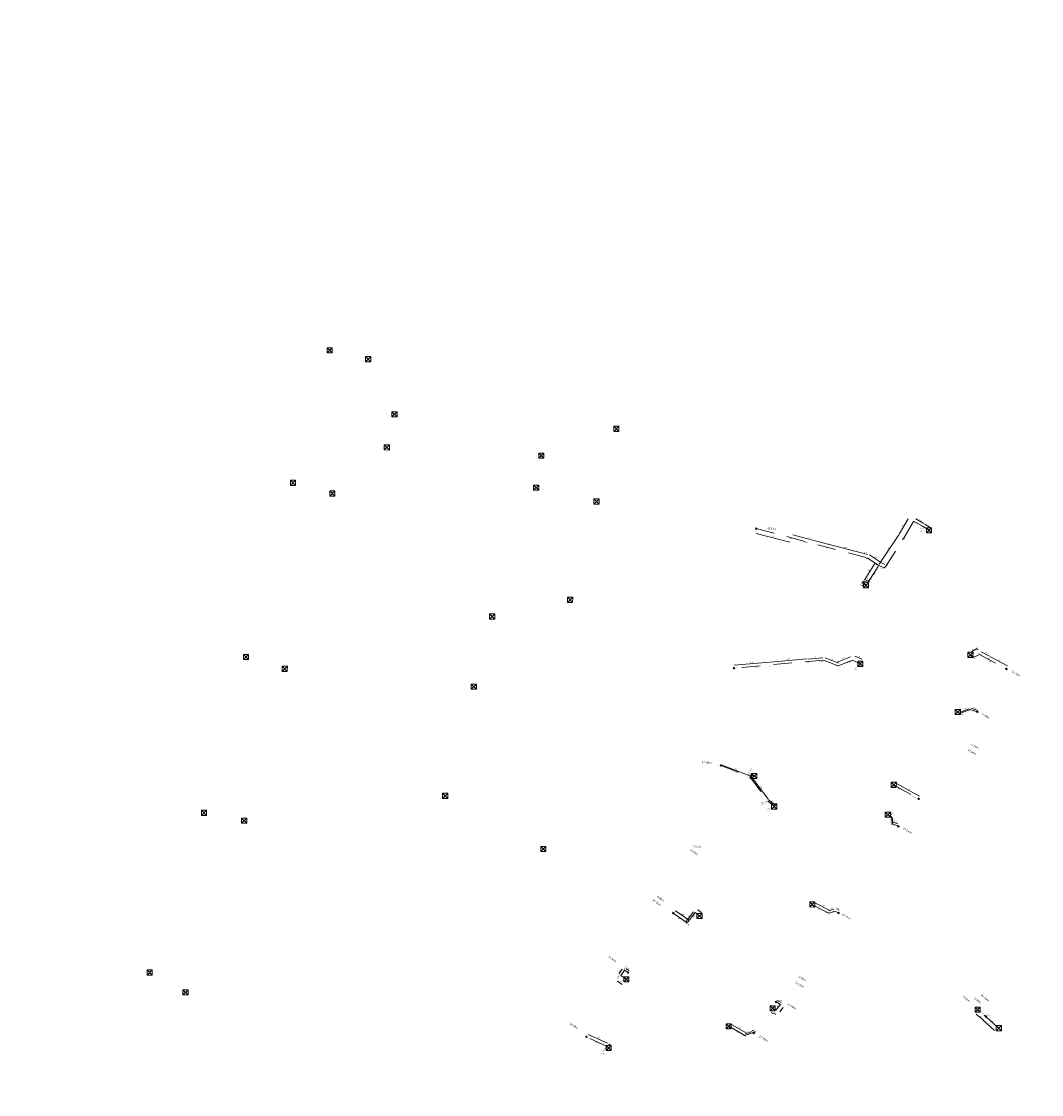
# Model space of a CAD drawing. Header units: inches. Extents: x 0 to 191500, y 0 to 342750.
# Tile 141 of 256: x 187039 to 187177, y 331270 to 331415. Entities that reach past the tile are written whole.
import ezdxf

# ---------------------------------------------------------------- set-up
doc = ezdxf.new("R2010")
doc.units = ezdxf.units.IN
doc.header["$MEASUREMENT"] = 0
doc.linetypes.add('RI-HWA_KOLKAANSLUITING', pattern=[4.3, 2.5, -1.8])
doc.layers.get('0').update_dxf_attribs({"lineweight": 20})
for name, color, linetype, lineweight in [('ECW', 150, 'Continuous', 20), ('N-WE-RI-HWA-MAATVOERING-T25', 151, 'Continuous', 20), ('N-WE-RI-HWA_KOLK-S', 150, 'Continuous', 20), ('N-WE-RI-HWA_KOLKAANSLUITING_PVC_160-G', 150, 'RI-HWA_KOLKAANSLUITING', 20), ('N-WE-RI-INLAAT', 7, 'Continuous', 20), ('Tekst algemeen', 7, 'Continuous', 20)]:
    doc.layers.add(name, color=color, linetype=linetype, lineweight=lineweight)
doc.styles.add('CT_m_1_100_2.5mm', font='verdana.ttf', dxfattribs={"height": 0.25})
doc.styles.add('CT_m_1_50_2.5mm', font='verdana.ttf', dxfattribs={"height": 0.125})
picture_1 = doc.add_image_def('image1.ecw', size_in_pixel=(220000, 285000))

# ---------------------------------------------------------------- blocks, each defined once
blk = doc.blocks.new('A$C2C270354')
h = blk.add_hatch(color=256)
h.dxf.hatch_style = 1
edge = h.paths.add_edge_path()
edge.add_arc((0, 0), 0.1, 0, 360)
blk.add_circle((0, 0), 0.1)

msp = doc.modelspace()

# ---------------------------------------------------------------- linework, layer by layer
at = {"layer": 'N-WE-RI-HWA-MAATVOERING-T25'}
for p, q in [((187157.65959, 331345.82191), (187158.90468, 331347.92543)), ((187159.91079, 331347.90011), (187160.98926, 331347.2948)), ((187161.12916, 331347.19965), (187161.87088, 331346.73703)), ((187142.88379, 331344.73943), (187138.31165, 331345.93854)), ((187143.25505, 331345.7411, -17.71412), (187147.99288, 331344.49854, -17.71412)), ((187148.08066, 331344.47552, -35.42824), (187152.69852, 331343.26442, -35.42824)), ((187154.96533, 331341.78109), (187157.60715, 331345.73054)), ((187152.80265, 331343.24756), (187153.38479, 331343.09489)), ((187153.67278, 331343.01565), (187155.12974, 331342.06237)), ((187154.39176, 331341.8607), (187153.03949, 331339.70576)), ((187155.21113, 331342.00391), (187155.74778, 331341.72758)), ((187152.60371, 331338.93426), (187152.81068, 331338.78335)), ((187153.4596, 331339.57051), (187152.92735, 331339.66365)), ((187167.50218, 331329.94621), (187168.06599, 331330.24647)), ((187168.09478, 331330.34531), (187168.34993, 331330.19187)), ((187169.88191, 331329.29794), (187168.78893, 331329.88427)), ((187135.35016, 331328.09669), (187140.0988, 331328.52625)), ((187140.25093, 331328.5095), (187145.14452, 331328.95216)), ((187145.29761, 331328.92469), (187147.32644, 331329.10821)), ((187147.63575, 331329.09549), (187149.46125, 331328.37238)), ((187149.28289, 331328.50804), (187151.10485, 331329.20729)), ((187151.69207, 331329.30683), (187152.60467, 331328.88924)), ((187170.01929, 331329.20785), (187172.31517, 331328.00789)), ((187165.94314, 331321.92827), (187166.02169, 331321.89274)), ((187167.15733, 331322.19522), (187165.99058, 331321.74626)), ((187168.23716, 331322.01658), (187167.39899, 331322.25582)), ((187133.61618, 331314.61009), (187137.45937, 331313.09411)), ((187137.65534, 331313.04329), (187139.99644, 331309.91637)), ((187157.30709, 331312.08853), (187160.41429, 331310.35246)), ((187140.0727, 331309.84157), (187140.84114, 331309.16472)), ((187156.47004, 331307.98403), (187156.68842, 331307.86425)), ((187156.73902, 331307.52918), (187156.81096, 331306.70636)), ((187157.47668, 331306.59591), (187156.87459, 331306.83295)), ((187130.42293, 331294.95837), (187130.89909, 331294.56549)), ((187148.26421, 331294.90176), (187146.27197, 331295.9191)), ((187148.14382, 331294.83678), (187148.82292, 331295.05277)), ((187149.21854, 331295.09407), (187149.56849, 331294.91624)), ((187127.38111, 331294.82056), (187129.13986, 331293.59771)), ((187128.85335, 331293.41965), (187129.82917, 331294.68565)), ((187120.19394, 331286.9435), (187119.75297, 331286.34945)), ((187120.73857, 331287.01332), (187121.08517, 331286.7793)), ((187119.53092, 331285.31063), (187120.15929, 331284.87718)), ((187141.6815, 331282.44088), (187141.21081, 331282.71177)), ((187140.41799, 331281.02758), (187140.34713, 331281.05216)), ((187140.48885, 331281.003), (187140.8292, 331280.88495)), ((187140.90005, 331280.86037), (187140.97091, 331280.8358)), ((187141.49928, 331281.14967), (187141.98707, 331281.74903)), ((187169.04204, 331280.05656), (187168.0827, 331280.82373)), ((187136.96876, 331278.32343), (187134.98792, 331279.43343)), ((187169.04716, 331280.05339), (187170.58796, 331278.62322)), ((187115.56414, 331278.11004), (187118.17564, 331276.92023)), ((187137.66797, 331278.50977), (187136.83586, 331278.12975)), ((187137.84297, 331278.61195), (187137.77639, 331278.64646)), ((187137.90956, 331278.57743), (187138.10474, 331278.47627)), ((187138.17132, 331278.44176), (187138.23791, 331278.40725)), ((187118.38167, 331276.7965), (187118.55684, 331276.65742))]:
    msp.add_line(p, q, dxfattribs=at)
for points in [[(187158.89393, 331347.93179), (187158.91544, 331347.91906), (187158.94289, 331347.98997)], [(187159.91691, 331347.91101), (187159.90467, 331347.88921), (187159.84539, 331347.93682)], [(187160.99538, 331347.3057), (187160.98315, 331347.28389), (187161.05467, 331347.25809)], [(187161.13577, 331347.21026), (187161.12254, 331347.18904), (187161.06552, 331347.23934)], [(187138.31482, 331345.95063), (187138.30848, 331345.92645), (187138.2391, 331345.95756)], [(187143.25631, 331345.74594, -17.71412), (187143.25378, 331345.73627, -17.71412), (187143.22603, 331345.74871, -17.71412)], [(187157.59676, 331345.73749), (187157.61754, 331345.72359), (187157.64885, 331345.79288)], [(187157.64883, 331345.82828), (187157.67034, 331345.81554), (187157.62139, 331345.75737)], [(187161.8775, 331346.74764), (187161.86427, 331346.72642), (187161.93452, 331346.69734)], [(187142.88696, 331344.75152), (187142.88062, 331344.72734), (187142.95634, 331344.7204)], [(187147.99415, 331344.50338, -17.71412), (187147.99161, 331344.49371, -17.71412), (187148.0219, 331344.49093, -17.71412)], [(187148.08193, 331344.48036, -35.42824), (187148.07939, 331344.47069, -35.42824), (187148.05164, 331344.48313, -35.42824)], [(187152.69979, 331343.26926, -35.42824), (187152.69725, 331343.25959, -35.42824), (187152.72754, 331343.25681, -35.42824)], [(187152.80582, 331343.25965), (187152.79948, 331343.23547), (187152.7301, 331343.26659)], [(187153.38796, 331343.10698), (187153.38162, 331343.0828), (187153.45733, 331343.07586)], [(187153.67962, 331343.02611), (187153.66593, 331343.00519), (187153.61002, 331343.05671)], [(187154.38117, 331341.86735), (187154.40235, 331341.85406), (187154.43162, 331341.92423)], [(187154.95494, 331341.78804), (187154.97572, 331341.77414), (187154.92363, 331341.71875)], [(187155.13658, 331342.07283), (187155.1229, 331342.05191), (187155.1925, 331342.02131)], [(187155.21686, 331342.01502), (187155.20541, 331341.9928), (187155.14445, 331342.03825)], [(187155.7535, 331341.73869), (187155.74205, 331341.71647), (187155.81445, 331341.69325)], [(187152.61107, 331338.94436), (187152.59635, 331338.92416), (187152.54311, 331338.97844)], [(187152.81805, 331338.79345), (187152.80332, 331338.77325), (187152.87128, 331338.73916)], [(187152.92951, 331339.67596), (187152.9252, 331339.65134), (187152.85348, 331339.67658)], [(187153.0289, 331339.7124), (187153.05008, 331339.69912), (187152.99962, 331339.64223)], [(187153.46175, 331339.58282), (187153.45744, 331339.55819), (187153.53348, 331339.55758)], [(187167.4963, 331329.95724), (187167.50805, 331329.93517), (187167.43598, 331329.91095)], [(187168.10122, 331330.35603), (187168.08834, 331330.3346), (187168.03051, 331330.38397)], [(187168.06011, 331330.2575), (187168.07186, 331330.23544), (187168.13218, 331330.28172)], [(187168.35637, 331330.20258), (187168.34349, 331330.18116), (187168.4142, 331330.15322)], [(187168.79484, 331329.89528), (187168.78302, 331329.87325), (187168.72284, 331329.91972)], [(187140.09768, 331328.53869), (187140.09993, 331328.5138), (187140.1735, 331328.533)], [(187140.2498, 331328.52195), (187140.25205, 331328.49705), (187140.17623, 331328.50274)], [(187145.14339, 331328.96461), (187145.14564, 331328.93971), (187145.21921, 331328.95892)], [(187145.29649, 331328.93714), (187145.29874, 331328.91224), (187145.22292, 331328.91794)], [(187147.32531, 331329.12066), (187147.32756, 331329.09577), (187147.40113, 331329.11497)], [(187147.64035, 331329.10711), (187147.63115, 331329.08387), (187147.56602, 331329.12311)], [(187149.27841, 331328.51971), (187149.28737, 331328.49637), (187149.21287, 331328.48117)], [(187149.46586, 331328.38401), (187149.45665, 331328.36076), (187149.53098, 331328.34476)], [(187151.10037, 331329.21896), (187151.10933, 331329.19562), (187151.17487, 331329.23417)], [(187151.69727, 331329.3182), (187151.68687, 331329.29546), (187151.62387, 331329.33804)], [(187152.60987, 331328.90061), (187152.59947, 331328.87788), (187152.67287, 331328.85804)], [(187169.88782, 331329.30896), (187169.876, 331329.28692), (187169.948, 331329.26249)], [(187170.02508, 331329.21892), (187170.0135, 331329.19677), (187169.95282, 331329.24259)], [(187135.34903, 331328.10914), (187135.35128, 331328.08425), (187135.27546, 331328.08994)], [(187172.32096, 331328.01897), (187172.30938, 331327.99681), (187172.38164, 331327.97315)], [(187165.9483, 331321.93966), (187165.93799, 331321.91688), (187165.87481, 331321.95918)], [(187165.98609, 331321.75793), (187165.99507, 331321.7346), (187165.92058, 331321.71933)], [(187166.02684, 331321.90413), (187166.01654, 331321.88136), (187166.09002, 331321.86184)], [(187167.15284, 331322.20688), (187167.16182, 331322.18355), (187167.22733, 331322.22215)], [(187167.40242, 331322.26784), (187167.39556, 331322.2438), (187167.32687, 331322.27641)], [(187168.24059, 331322.0286), (187168.23373, 331322.00456), (187168.30928, 331321.996)], [(187133.61802, 331314.61474), (187133.61435, 331314.60544), (187133.58827, 331314.6211)], [(187137.4612, 331313.09876), (187137.45753, 331313.08946), (187137.48727, 331313.0831)], [(187137.66535, 331313.05078), (187137.64533, 331313.0358), (187137.61039, 331313.10333)], [(187157.31319, 331312.09944), (187157.30099, 331312.07762), (187157.24162, 331312.12511)], [(187140.00645, 331309.92386), (187139.98643, 331309.90888), (187140.04139, 331309.85633)], [(187140.08096, 331309.85095), (187140.06443, 331309.83219), (187140.01642, 331309.89114)], [(187160.42039, 331310.36337), (187160.40819, 331310.34154), (187160.47976, 331310.31587)], [(187140.8494, 331309.1741), (187140.83287, 331309.15534), (187140.89742, 331309.11514)], [(187156.47605, 331307.99499), (187156.46403, 331307.97307), (187156.40428, 331308.02009)], [(187156.69443, 331307.87521), (187156.68241, 331307.85329), (187156.75418, 331307.82818)], [(187156.75147, 331307.53027), (187156.72657, 331307.52809), (187156.73249, 331307.6039)], [(187156.82341, 331306.70745), (187156.79851, 331306.70527), (187156.81749, 331306.63165)], [(187156.87917, 331306.84458), (187156.87001, 331306.82132), (187156.8048, 331306.86043)], [(187157.48126, 331306.60754), (187157.4721, 331306.58428), (187157.54647, 331306.56844)], [(187130.43089, 331294.96801), (187130.41498, 331294.94872), (187130.36508, 331295.0061)], [(187146.27766, 331295.93024), (187146.26629, 331295.90797), (187146.20518, 331295.95321)], [(187148.2699, 331294.9129), (187148.25853, 331294.89063), (187148.33101, 331294.86766)], [(187148.81913, 331295.06468), (187148.82671, 331295.04085), (187148.89439, 331295.0755)], [(187149.2242, 331295.10521), (187149.21287, 331295.08293), (187149.15167, 331295.12805)], [(187149.57416, 331294.92739), (187149.56283, 331294.9051), (187149.63536, 331294.88227)], [(187127.38825, 331294.83082), (187127.37398, 331294.81029), (187127.31953, 331294.86337)], [(187129.147, 331293.60797), (187129.13273, 331293.58745), (187129.20144, 331293.55489)], [(187129.81927, 331294.69328), (187129.83907, 331294.67802), (187129.87495, 331294.74506)], [(187130.90704, 331294.57513), (187130.89113, 331294.55584), (187130.95694, 331294.51775)], [(187148.14004, 331294.84869), (187148.14761, 331294.82487), (187148.07235, 331294.81405)], [(187128.84345, 331293.42728), (187128.86325, 331293.41202), (187128.80757, 331293.36025)], [(187119.74293, 331286.3569), (187119.763, 331286.342), (187119.70826, 331286.28923)], [(187120.1839, 331286.95095), (187120.20398, 331286.93605), (187120.23865, 331287.00372)], [(187120.74557, 331287.02368), (187120.73158, 331287.00296), (187120.67642, 331287.05529)], [(187121.09216, 331286.78966), (187121.07817, 331286.76894), (187121.14733, 331286.73733)], [(187119.53801, 331285.32092), (187119.52382, 331285.30034), (187119.46918, 331285.35321)], [(187120.16638, 331284.88747), (187120.15219, 331284.86689), (187120.22102, 331284.83459)], [(187141.21705, 331282.72261), (187141.20458, 331282.70094), (187141.14581, 331282.74918)], [(187141.68773, 331282.45171), (187141.67526, 331282.43004), (187141.7465, 331282.40347)], [(187141.97738, 331281.75692), (187141.99677, 331281.74114), (187142.03441, 331281.8072)], [(187140.42209, 331281.03939), (187140.4139, 331281.01577), (187140.48885, 331281.003)], [(187140.90415, 331280.87218), (187140.89596, 331280.84856), (187140.8292, 331280.88495)], [(187141.48958, 331281.15756), (187141.50897, 331281.14178), (187141.45194, 331281.0915)], [(187168.08582, 331280.82764), (187168.07957, 331280.81983), (187168.05927, 331280.84247)], [(187134.99403, 331279.44433), (187134.98181, 331279.42252), (187134.92249, 331279.47009)], [(187169.05057, 331280.05705), (187169.04376, 331280.04973), (187169.02518, 331280.0738)], [(187169.04516, 331280.06047), (187169.03892, 331280.05266), (187169.06547, 331280.03783)], [(187115.56932, 331278.12141), (187115.55896, 331278.09866), (187115.49589, 331278.14113)], [(187136.83066, 331278.14112), (187136.84105, 331278.11838), (187136.76763, 331278.0986)], [(187136.97487, 331278.33433), (187136.96265, 331278.31252), (187137.03419, 331278.28676)], [(187137.66278, 331278.52114), (187137.67317, 331278.4984), (187137.73619, 331278.54093)], [(187137.84873, 331278.62304), (187137.83722, 331278.60085), (187137.90956, 331278.57743)], [(187138.17708, 331278.45286), (187138.16557, 331278.43066), (187138.10474, 331278.47627)], [(187170.59136, 331278.62689), (187170.58456, 331278.61956), (187170.60995, 331278.60281)], [(187118.18082, 331276.9316), (187118.17046, 331276.90885), (187118.24389, 331276.88913)], [(187118.38944, 331276.80629), (187118.37389, 331276.78671), (187118.32293, 331276.84313)], [(187118.56461, 331276.66721), (187118.54907, 331276.64763), (187118.61558, 331276.61079)]]:
    msp.add_solid(points, dxfattribs=at)
at = {"layer": 'N-WE-RI-HWA_KOLK-S'}
for p, q in [((187080.22252, 331371.08597, 55.654), (187080.22103, 331370.38952, 55.654)), ((187080.22103, 331370.38952, 55.654), (187080.91897, 331371.08448, 55.654)), ((187080.22252, 331371.08597, 55.654), (187080.91748, 331370.38803, 55.654)), ((187080.91897, 331371.08448, 55.654), (187080.22252, 331371.08597, 55.654)), ((187080.91748, 331370.38803, 55.654), (187080.91897, 331371.08448, 55.654)), ((187080.22103, 331370.38952, 55.654), (187080.91748, 331370.38803, 55.654)), ((187085.43952, 331369.87197, 55.636), (187085.43803, 331369.17552, 55.636)), ((187085.43803, 331369.17552, 55.636), (187086.13597, 331369.87048, 55.636)), ((187085.43803, 331369.17552, 55.636), (187086.13448, 331369.17403, 55.636)), ((187085.43952, 331369.87197, 55.636), (187086.13448, 331369.17403, 55.636)), ((187086.13597, 331369.87048, 55.636), (187085.43952, 331369.87197, 55.636)), ((187086.13448, 331369.17403, 55.636), (187086.13597, 331369.87048, 55.636)), ((187089.01552, 331362.40797, 55.561), (187089.01403, 331361.71152, 55.561)), ((187089.01403, 331361.71152, 55.561), (187089.71197, 331362.40648, 55.561)), ((187089.01552, 331362.40797, 55.561), (187089.71048, 331361.71003, 55.561)), ((187089.71197, 331362.40648, 55.561), (187089.01552, 331362.40797, 55.561)), ((187089.71048, 331361.71003, 55.561), (187089.71197, 331362.40648, 55.561)), ((187089.01403, 331361.71152, 55.561), (187089.71048, 331361.71003, 55.561)), ((187119.02852, 331360.43697, 55.636), (187119.02703, 331359.74052, 55.636)), ((187119.02703, 331359.74052, 55.636), (187119.72497, 331360.43548, 55.636)), ((187119.02852, 331360.43697, 55.636), (187119.72348, 331359.73903, 55.636)), ((187119.72497, 331360.43548, 55.636), (187119.02852, 331360.43697, 55.636)), ((187119.72348, 331359.73903, 55.636), (187119.72497, 331360.43548, 55.636)), ((187119.02703, 331359.74052, 55.636), (187119.72348, 331359.73903, 55.636)), ((187087.97252, 331357.92797, 55.468), (187087.97103, 331357.23152, 55.468)), ((187087.97103, 331357.23152, 55.468), (187088.66897, 331357.92648, 55.468)), ((187087.97252, 331357.92797, 55.468), (187088.66748, 331357.23003, 55.468)), ((187088.66897, 331357.92648, 55.468), (187087.97252, 331357.92797, 55.468)), ((187088.66748, 331357.23003, 55.468), (187088.66897, 331357.92648, 55.468)), ((187087.97103, 331357.23152, 55.468), (187088.66748, 331357.23003, 55.468)), ((187108.88352, 331356.81697, 55.623), (187108.88203, 331356.12052, 55.623)), ((187108.88203, 331356.12052, 55.623), (187109.57997, 331356.81548, 55.623)), ((187108.88203, 331356.12052, 55.623), (187109.57848, 331356.11903, 55.623)), ((187108.88352, 331356.81697, 55.623), (187109.57848, 331356.11903, 55.623)), ((187109.57997, 331356.81548, 55.623), (187108.88352, 331356.81697, 55.623)), ((187109.57848, 331356.11903, 55.623), (187109.57997, 331356.81548, 55.623)), ((187075.25852, 331353.12797, 55.244), (187075.25703, 331352.43152, 55.244)), ((187075.25703, 331352.43152, 55.244), (187075.95497, 331353.12648, 55.244)), ((187075.25852, 331353.12797, 55.244), (187075.95348, 331352.43003, 55.244)), ((187075.95497, 331353.12648, 55.244), (187075.25852, 331353.12797, 55.244)), ((187075.95348, 331352.43003, 55.244), (187075.95497, 331353.12648, 55.244)), ((187075.25703, 331352.43152, 55.244), (187075.95348, 331352.43003, 55.244)), ((187080.58652, 331351.68797, 55.268), (187080.58503, 331350.99152, 55.268)), ((187080.58503, 331350.99152, 55.268), (187081.28297, 331351.68648, 55.268)), ((187080.58652, 331351.68797, 55.268), (187081.28148, 331350.99003, 55.268)), ((187081.28297, 331351.68648, 55.268), (187080.58652, 331351.68797, 55.268)), ((187081.28148, 331350.99003, 55.268), (187081.28297, 331351.68648, 55.268)), ((187108.19452, 331352.48197, 55.647), (187108.19303, 331351.78552, 55.647)), ((187108.19303, 331351.78552, 55.647), (187108.89097, 331352.48048, 55.647)), ((187108.19303, 331351.78552, 55.647), (187108.88948, 331351.78403, 55.647)), ((187108.19452, 331352.48197, 55.647), (187108.88948, 331351.78403, 55.647)), ((187108.89097, 331352.48048, 55.647), (187108.19452, 331352.48197, 55.647)), ((187108.88948, 331351.78403, 55.647), (187108.89097, 331352.48048, 55.647)), ((187080.58503, 331350.99152, 55.268), (187081.28148, 331350.99003, 55.268)), ((187116.35552, 331350.59997, 55.617), (187116.35403, 331349.90352, 55.617)), ((187116.35403, 331349.90352, 55.617), (187117.05197, 331350.59848, 55.617)), ((187116.35552, 331350.59997, 55.617), (187117.05048, 331349.90203, 55.617)), ((187117.05197, 331350.59848, 55.617), (187116.35552, 331350.59997, 55.617)), ((187117.05048, 331349.90203, 55.617), (187117.05197, 331350.59848, 55.617)), ((187116.35403, 331349.90352, 55.617), (187117.05048, 331349.90203, 55.617)), ((187161.37352, 331346.70397, 55.568), (187161.37203, 331346.00752, 55.568)), ((187161.37203, 331346.00752, 55.568), (187162.06997, 331346.70248, 55.568)), ((187161.37203, 331346.00752, 55.568), (187162.06848, 331346.00603, 55.568)), ((187161.37352, 331346.70397, 55.568), (187162.06848, 331346.00603, 55.568)), ((187162.06997, 331346.70248, 55.568), (187161.37352, 331346.70397, 55.568)), ((187162.06848, 331346.00603, 55.568), (187162.06997, 331346.70248, 55.568)), ((187152.83152, 331339.26897, 55.451), (187152.83003, 331338.57252, 55.451)), ((187152.83003, 331338.57252, 55.451), (187153.52797, 331339.26748, 55.451)), ((187152.83003, 331338.57252, 55.451), (187153.52648, 331338.57103, 55.451)), ((187152.83152, 331339.26897, 55.451), (187153.52648, 331338.57103, 55.451)), ((187153.52797, 331339.26748, 55.451), (187152.83152, 331339.26897, 55.451)), ((187153.52648, 331338.57103, 55.451), (187153.52797, 331339.26748, 55.451)), ((187112.77952, 331337.29397, 55.628), (187112.77803, 331336.59752, 55.628)), ((187112.77803, 331336.59752, 55.628), (187113.47597, 331337.29248, 55.628)), ((187112.77952, 331337.29397, 55.628), (187113.47448, 331336.59603, 55.628)), ((187113.47597, 331337.29248, 55.628), (187112.77952, 331337.29397, 55.628)), ((187113.47448, 331336.59603, 55.628), (187113.47597, 331337.29248, 55.628)), ((187112.77803, 331336.59752, 55.628), (187113.47448, 331336.59603, 55.628)), ((187102.22352, 331335.04497, 55.528), (187102.22203, 331334.34852, 55.528)), ((187102.22203, 331334.34852, 55.528), (187102.91997, 331335.04348, 55.528)), ((187102.22203, 331334.34852, 55.528), (187102.91848, 331334.34703, 55.528)), ((187102.22352, 331335.04497, 55.528), (187102.91848, 331334.34703, 55.528)), ((187102.91997, 331335.04348, 55.528), (187102.22352, 331335.04497, 55.528)), ((187102.91848, 331334.34703, 55.528), (187102.91997, 331335.04348, 55.528)), ((187166.97052, 331329.83897, 55.312), (187166.96903, 331329.14252, 55.312)), ((187166.96903, 331329.14252, 55.312), (187167.66697, 331329.83748, 55.312)), ((187166.97052, 331329.83897, 55.312), (187167.66548, 331329.14103, 55.312)), ((187167.66697, 331329.83748, 55.312), (187166.97052, 331329.83897, 55.312)), ((187167.66548, 331329.14103, 55.312), (187167.66697, 331329.83748, 55.312)), ((187068.90652, 331329.55097, 54.482), (187068.90503, 331328.85452, 54.482)), ((187068.90503, 331328.85452, 54.482), (187069.60297, 331329.54948, 54.482)), ((187068.90503, 331328.85452, 54.482), (187069.60148, 331328.85303, 54.482)), ((187068.90652, 331329.55097, 54.482), (187069.60148, 331328.85303, 54.482)), ((187069.60297, 331329.54948, 54.482), (187068.90652, 331329.55097, 54.482)), ((187069.60148, 331328.85303, 54.482), (187069.60297, 331329.54948, 54.482)), ((187152.05952, 331328.62597, 55.678), (187152.05803, 331327.92952, 55.678)), ((187152.05803, 331327.92952, 55.678), (187152.75597, 331328.62448, 55.678)), ((187152.05952, 331328.62597, 55.678), (187152.75448, 331327.92803, 55.678)), ((187152.75597, 331328.62448, 55.678), (187152.05952, 331328.62597, 55.678)), ((187152.75448, 331327.92803, 55.678), (187152.75597, 331328.62448, 55.678)), ((187166.96903, 331329.14252, 55.312), (187167.66548, 331329.14103, 55.312)), ((187074.15452, 331327.94897, 54.481), (187074.15303, 331327.25252, 54.481)), ((187074.15303, 331327.25252, 54.481), (187074.85097, 331327.94748, 54.481)), ((187074.15303, 331327.25252, 54.481), (187074.84948, 331327.25103, 54.481)), ((187074.15452, 331327.94897, 54.481), (187074.84948, 331327.25103, 54.481)), ((187074.85097, 331327.94748, 54.481), (187074.15452, 331327.94897, 54.481)), ((187074.84948, 331327.25103, 54.481), (187074.85097, 331327.94748, 54.481)), ((187152.05803, 331327.92952, 55.678), (187152.75448, 331327.92803, 55.678)), ((187099.74852, 331325.54197, 55.301), (187099.74703, 331324.84552, 55.301)), ((187099.74703, 331324.84552, 55.301), (187100.44497, 331325.54048, 55.301)), ((187099.74852, 331325.54197, 55.301), (187100.44348, 331324.84403, 55.301)), ((187100.44497, 331325.54048, 55.301), (187099.74852, 331325.54197, 55.301)), ((187100.44348, 331324.84403, 55.301), (187100.44497, 331325.54048, 55.301)), ((187099.74703, 331324.84552, 55.301), (187100.44348, 331324.84403, 55.301)), ((187165.27052, 331322.10797, 55.328), (187165.26903, 331321.41152, 55.328)), ((187165.26903, 331321.41152, 55.328), (187165.96697, 331322.10648, 55.328)), ((187165.26903, 331321.41152, 55.328), (187165.96548, 331321.41003, 55.328)), ((187165.27052, 331322.10797, 55.328), (187165.96548, 331321.41003, 55.328)), ((187165.96697, 331322.10648, 55.328), (187165.27052, 331322.10797, 55.328)), ((187165.96548, 331321.41003, 55.328), (187165.96697, 331322.10648, 55.328)), ((187137.69552, 331313.43397, 55.018), (187137.69403, 331312.73752, 55.018)), ((187137.69403, 331312.73752, 55.018), (187138.39197, 331313.43248, 55.018)), ((187137.69403, 331312.73752, 55.018), (187138.39048, 331312.73603, 55.018)), ((187137.69552, 331313.43397, 55.018), (187138.39048, 331312.73603, 55.018)), ((187138.39197, 331313.43248, 55.018), (187137.69552, 331313.43397, 55.018)), ((187138.39048, 331312.73603, 55.018), (187138.39197, 331313.43248, 55.018)), ((187156.59252, 331312.24097, 55.047), (187156.59103, 331311.54452, 55.047)), ((187156.59103, 331311.54452, 55.047), (187157.28897, 331312.23948, 55.047)), ((187156.59103, 331311.54452, 55.047), (187157.28748, 331311.54303, 55.047)), ((187156.59252, 331312.24097, 55.047), (187157.28748, 331311.54303, 55.047)), ((187157.28897, 331312.23948, 55.047), (187156.59252, 331312.24097, 55.047)), ((187157.28748, 331311.54303, 55.047), (187157.28897, 331312.23948, 55.047)), ((187095.86452, 331310.74997, 54.887), (187095.86303, 331310.05352, 54.887)), ((187095.86303, 331310.05352, 54.887), (187096.56097, 331310.74848, 54.887)), ((187095.86303, 331310.05352, 54.887), (187096.55948, 331310.05203, 54.887)), ((187095.86452, 331310.74997, 54.887), (187096.55948, 331310.05203, 54.887)), ((187096.56097, 331310.74848, 54.887), (187095.86452, 331310.74997, 54.887)), ((187096.55948, 331310.05203, 54.887), (187096.56097, 331310.74848, 54.887)), ((187063.21352, 331308.44997, 53.875), (187063.21203, 331307.75352, 53.875)), ((187063.21203, 331307.75352, 53.875), (187063.90997, 331308.44848, 53.875)), ((187063.21352, 331308.44997, 53.875), (187063.90848, 331307.75203, 53.875)), ((187063.90997, 331308.44848, 53.875), (187063.21352, 331308.44997, 53.875)), ((187063.90848, 331307.75203, 53.875), (187063.90997, 331308.44848, 53.875)), ((187140.41152, 331309.30697, 54.97), (187140.41003, 331308.61052, 54.97)), ((187140.41003, 331308.61052, 54.97), (187141.10797, 331309.30548, 54.97)), ((187140.41003, 331308.61052, 54.97), (187141.10648, 331308.60903, 54.97)), ((187140.41152, 331309.30697, 54.97), (187141.10648, 331308.60903, 54.97)), ((187141.10797, 331309.30548, 54.97), (187140.41152, 331309.30697, 54.97)), ((187141.10648, 331308.60903, 54.97), (187141.10797, 331309.30548, 54.97)), ((187155.79452, 331308.19797, 55.1), (187155.79303, 331307.50152, 55.1)), ((187155.79303, 331307.50152, 55.1), (187156.49097, 331308.19648, 55.1)), ((187155.79452, 331308.19797, 55.1), (187156.48948, 331307.50003, 55.1)), ((187156.49097, 331308.19648, 55.1), (187155.79452, 331308.19797, 55.1)), ((187156.48948, 331307.50003, 55.1), (187156.49097, 331308.19648, 55.1)), ((187063.21203, 331307.75352, 53.875), (187063.90848, 331307.75203, 53.875)), ((187068.65452, 331307.39397, 53.849), (187068.65303, 331306.69752, 53.849)), ((187068.65303, 331306.69752, 53.849), (187069.35097, 331307.39248, 53.849)), ((187068.65303, 331306.69752, 53.849), (187069.34948, 331306.69603, 53.849)), ((187068.65452, 331307.39397, 53.849), (187069.34948, 331306.69603, 53.849)), ((187069.35097, 331307.39248, 53.849), (187068.65452, 331307.39397, 53.849)), ((187069.34948, 331306.69603, 53.849), (187069.35097, 331307.39248, 53.849)), ((187155.79303, 331307.50152, 55.1), (187156.48948, 331307.50003, 55.1)), ((187109.14652, 331303.54497, 55.307), (187109.14503, 331302.84852, 55.307)), ((187109.14503, 331302.84852, 55.307), (187109.84297, 331303.54348, 55.307)), ((187109.14503, 331302.84852, 55.307), (187109.84148, 331302.84703, 55.307)), ((187109.14652, 331303.54497, 55.307), (187109.84148, 331302.84703, 55.307)), ((187109.84297, 331303.54348, 55.307), (187109.14652, 331303.54497, 55.307)), ((187109.84148, 331302.84703, 55.307), (187109.84297, 331303.54348, 55.307)), ((187145.56252, 331296.05197, 54.765), (187145.56103, 331295.35552, 54.765)), ((187145.56103, 331295.35552, 54.765), (187146.25897, 331296.05048, 54.765)), ((187145.56103, 331295.35552, 54.765), (187146.25748, 331295.35403, 54.765)), ((187145.56252, 331296.05197, 54.765), (187146.25748, 331295.35403, 54.765)), ((187146.25897, 331296.05048, 54.765), (187145.56252, 331296.05197, 54.765)), ((187146.25748, 331295.35403, 54.765), (187146.25897, 331296.05048, 54.765)), ((187130.28727, 331294.47624), (187130.28577, 331293.77979)), ((187130.28577, 331293.77979), (187130.98372, 331294.47475)), ((187130.28577, 331293.77979), (187130.98222, 331293.77829)), ((187130.28727, 331294.47624), (187130.98222, 331293.77829)), ((187130.98372, 331294.47475), (187130.28727, 331294.47624)), ((187130.98222, 331293.77829), (187130.98372, 331294.47475)), ((187055.85652, 331286.83397, 53.506), (187055.85503, 331286.13752, 53.506)), ((187055.85503, 331286.13752, 53.506), (187056.55297, 331286.83248, 53.506)), ((187055.85652, 331286.83397, 53.506), (187056.55148, 331286.13603, 53.506)), ((187056.55297, 331286.83248, 53.506), (187055.85652, 331286.83397, 53.506)), ((187056.55148, 331286.13603, 53.506), (187056.55297, 331286.83248, 53.506)), ((187055.85503, 331286.13752, 53.506), (187056.55148, 331286.13603, 53.506)), ((187120.38152, 331285.91997, 54.405), (187120.38003, 331285.22352, 54.405)), ((187120.38003, 331285.22352, 54.405), (187121.07797, 331285.91848, 54.405)), ((187120.38003, 331285.22352, 54.405), (187121.07648, 331285.22203, 54.405)), ((187120.38152, 331285.91997, 54.405), (187121.07648, 331285.22203, 54.405)), ((187121.07797, 331285.91848, 54.405), (187120.38152, 331285.91997, 54.405)), ((187121.07648, 331285.22203, 54.405), (187121.07797, 331285.91848, 54.405)), ((187060.71752, 331284.15097, 53.521), (187060.71603, 331283.45452, 53.521)), ((187060.71603, 331283.45452, 53.521), (187061.41397, 331284.14948, 53.521)), ((187060.71603, 331283.45452, 53.521), (187061.41248, 331283.45303, 53.521)), ((187060.71752, 331284.15097, 53.521), (187061.41248, 331283.45303, 53.521)), ((187061.41397, 331284.14948, 53.521), (187060.71752, 331284.15097, 53.521)), ((187061.41248, 331283.45303, 53.521), (187061.41397, 331284.14948, 53.521)), ((187140.20852, 331281.98997, 54.652), (187140.20703, 331281.29352, 54.652)), ((187140.20703, 331281.29352, 54.652), (187140.90497, 331281.98848, 54.652)), ((187140.20852, 331281.98997, 54.652), (187140.90348, 331281.29203, 54.652)), ((187140.90497, 331281.98848, 54.652), (187140.20852, 331281.98997, 54.652)), ((187140.90348, 331281.29203, 54.652), (187140.90497, 331281.98848, 54.652)), ((187167.94752, 331281.81197), (187167.94603, 331281.11552)), ((187167.94603, 331281.11552), (187168.64397, 331281.81048)), ((187167.94752, 331281.81197), (187168.64248, 331281.11403)), ((187168.64397, 331281.81048), (187167.94752, 331281.81197)), ((187168.64248, 331281.11403), (187168.64397, 331281.81048)), ((187140.20703, 331281.29352, 54.652), (187140.90348, 331281.29203, 54.652)), ((187167.94603, 331281.11552), (187168.64248, 331281.11403)), ((187134.25552, 331279.55497, 54.429), (187134.25403, 331278.85852, 54.429)), ((187134.25403, 331278.85852, 54.429), (187134.95197, 331279.55348, 54.429)), ((187134.25552, 331279.55497, 54.429), (187134.95048, 331278.85703, 54.429)), ((187134.95197, 331279.55348, 54.429), (187134.25552, 331279.55497, 54.429)), ((187134.95048, 331278.85703, 54.429), (187134.95197, 331279.55348, 54.429)), ((187170.80752, 331279.29097), (187170.80603, 331278.59452)), ((187170.80603, 331278.59452), (187171.50397, 331279.28948)), ((187170.80752, 331279.29097), (187171.50248, 331278.59303)), ((187171.50397, 331279.28948), (187170.80752, 331279.29097)), ((187171.50248, 331278.59303), (187171.50397, 331279.28948)), ((187134.25403, 331278.85852, 54.429), (187134.95048, 331278.85703, 54.429)), ((187170.80603, 331278.59452), (187171.50248, 331278.59303)), ((187117.99552, 331276.61997, 54.299), (187117.99403, 331275.92352, 54.299)), ((187117.99403, 331275.92352, 54.299), (187118.69197, 331276.61848, 54.299)), ((187117.99552, 331276.61997, 54.299), (187118.69048, 331275.92203, 54.299)), ((187118.69197, 331276.61848, 54.299), (187117.99552, 331276.61997, 54.299)), ((187118.69048, 331275.92203, 54.299), (187118.69197, 331276.61848, 54.299)), ((187117.99403, 331275.92352, 54.299), (187118.69048, 331275.92203, 54.299))]:
    msp.add_line(p, q, dxfattribs=at)
at = {"layer": 'N-WE-RI-HWA_KOLKAANSLUITING_PVC_160-G'}
for points, elevation in [([(187167.44329, 331329.40752), (187167.82698, 331329.17677), (187168.52318, 331329.54754), (187172.17938, 331327.58617)], 55.312), ([(187165.75216, 331321.69192), (187165.96884, 331321.59391), (187167.27558, 331322.09674), (187168.258, 331321.7901)], 55.328), ([(187156.27616, 331307.7865), (187156.62607, 331307.59459), (187156.71107, 331306.62234), (187157.45274, 331306.33035)], 55.1), ([(187146.03529, 331295.62052), (187148.16112, 331294.53496), (187148.98316, 331294.79641), (187149.46684, 331294.55063)], 54.765), ([(187140.68181, 331281.55933), (187141.02216, 331281.44127), (187141.60464, 331282.15698), (187141.00395, 331282.50269)], 54.652), ([(187134.603, 331279.206), (187136.83998, 331277.94019), (187137.80854, 331278.38252), (187138.00371, 331278.28136)], 54.429)]:
    msp.add_lwpolyline(points, dxfattribs=dict(at, elevation=elevation))
msp.add_lwpolyline([(187157.06529, 331311.80952), (187160.30343, 331310.00028)], dxfattribs=at)
at = {"layer": 'N-WE-RI-HWA_KOLKAANSLUITING_PVC_160-G', "flags": 128}
msp.add_lwpolyline([(187171.038, 331279.036), (187169.461, 331280.505), (187168.401, 331281.364)], dxfattribs=at)
at = {"layer": 'N-WE-RI-HWA_KOLKAANSLUITING_PVC_160-G'}
for points in [[(187138.322, 331346.589, 55.532), (187153.35265, 331342.64701, 0), (187154.926, 331341.614, 54.688), (187155.596, 331341.269, 54.716), (187155.799, 331341.433, 54.921), (187158.345, 331345.38, 54.875), (187159.64272, 331347.57573, 54.861), (187160.852, 331346.897, 55.469), (187161.721, 331346.355, 55.568)], [(187153.179, 331338.92, 55.451), (187152.736, 331339.243, 55.165), (187152.814, 331339.451, 55.155), (187153.494, 331339.332, 54.632), (187154.926, 331341.614, 54.688)], [(187152.407, 331328.277, 55.678), (187151.358, 331328.757, 54.75), (187149.396, 331328.004, 54.943), (187147.43123, 331328.78227, 0), (187135.312, 331327.686, 55.407)], [(187133.548, 331314.519, 54.547), (187137.447, 331312.981, 55.04), (187139.878, 331309.734, 55.019), (187140.759, 331308.958, 54.97)], [(187137.93, 331313.101, 55.155), (187137.651, 331313.252, 55.043), (187137.62, 331313.278, 55.043), (187137.539, 331313.124, 55.048), (187137.447, 331312.981, 55.04)], [(187130.63474, 331294.12727, 0), (187130.04289, 331294.61561, 56.74), (187128.97591, 331293.23052, 0), (187127.094, 331294.539, 53.683)], [(187120.729, 331285.571, 54.405), (187119.97716, 331286.08962, 23253.88684), (187120.50754, 331286.80411, 0), (187120.97796, 331286.48649, 0)], [(187118.343, 331276.271, 54.299), (187118.064, 331276.517, 54.34), (187115.335, 331277.788, 53.298)]]:
    msp.add_polyline3d(points, dxfattribs=at)

# ---------------------------------------------------------------- block references
at = {"layer": 'N-WE-RI-INLAAT', "rotation": 0.06357443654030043}
for p in [(187138.322, 331346.589, 55.532), (187135.312, 331327.686, 55.407), (187172.17938, 331327.58617, 55.312), (187168.258, 331321.7901, 55.328), (187133.548, 331314.519, 54.547), (187160.30343, 331310.00028, 55.047), (187157.55689, 331306.27628), (187127.094, 331294.539, 53.683), (187149.46684, 331294.55063, 54.765), (187120.97796, 331286.48649), (187141.00395, 331282.50269, 54.652), (187169.4329, 331280.53236), (187115.335, 331277.788, 53.298), (187138.00371, 331278.28136, 54.429)]:
    msp.add_blockref('A$C2C270354', p, dxfattribs=at)

# ---------------------------------------------------------------- texts
at = {"layer": 'N-WE-RI-HWA-MAATVOERING-T25', "char_height": 0.125, "attachment_point": 5, "style": 'CT_m_1_50_2.5mm'}
for s, insert, rotation in [('\\A1;1.39', (187160.54562, 331347.76777), 330.6959561), ('\\A1;1.02', (187161.60338, 331347.13406), 328.0479869), ('\\A1;2.59', (187158.11406, 331346.97315), 59.3782022), ('\\A1;4.88', (187140.64746, 331345.52863), 345.3043756), ('\\A1;4.96', (187145.62536, 331345.32124, -17.71412), 345.3043756), ('\\A1;4.83', (187150.43933, 331344.05962, -35.42824), 345.3043756), ('\\A1;0.75', (187153.14323, 331343.36002), 345.3043756), ('\\A1;1.89', (187154.5086, 331342.70308), 326.8036306), ('\\A1;4.90', (187156.12401, 331343.86433), 56.2211291), ('\\A1;0.75', (187155.56881, 331342.03927), 332.7549122), ('\\A1;2.69', (187153.55019, 331340.88704), 57.8909182), ('\\A1;0.41', (187152.82219, 331339.01652), 323.9034752), ('\\A1;0.69', (187153.22712, 331339.80934), 350.0737545), ('\\A1;0.79', (187167.69234, 331330.26861), 28.0380834), ('\\A1;0.45', (187168.32294, 331330.43586), 328.9779686), ('\\A1;1.39', (187169.42775, 331329.76321), 331.7887084), ('\\A1;4.92', (187137.70691, 331328.50573), 5.1687617), ('\\A1;5.06', (187142.68014, 331328.92522), 5.1687617), ('\\A1;2.19', (187146.29445, 331329.21072), 5.1687617), ('\\A1;2.11', (187148.61899, 331328.91189), 338.3907654), ('\\A1;2.10', (187150.12389, 331329.04001), 20.9964051), ('\\A1;1.15', (187152.22827, 331329.27266), 335.4121792), ('\\A1;2.74', (187171.25589, 331328.7775), 332.4058819), ('\\A1;0.24', (187166.0629, 331322.08846), 335.6630327), ('\\A1;1.40', (187166.61078, 331322.19404), 21.0463523), ('\\A1;1.02', (187167.87168, 331322.32401), 344.0697627), ('\\A1;4.19', (187135.6093, 331314.03343), 338.4727431), ('\\A1;4.06', (187138.98213, 331311.59681), 306.821871), ('\\A1;3.71', (187158.95595, 331311.39099), 330.8067367), ('\\A1;1.17', (187140.58126, 331309.64432), 318.6258442), ('\\A1;0.40', (187156.67309, 331308.09527), 331.2568528), ('\\A1;0.98', (187156.97031, 331307.13485), 274.9966221), ('\\A1;0.80', (187157.24746, 331306.89687), 338.5106407), ('\\A1;0.77', (187130.78523, 331294.91248), 320.473625), ('\\A1;2.39', (187147.35692, 331295.58438), 332.9488269), ('\\A1;0.86', (187148.50096, 331295.15611), 17.6433597), ('\\A1;0.54', (187149.35793, 331295.24217), 333.0631916), ('\\A1;2.29', (187128.37184, 331294.36928), 325.18939), ('\\A1;1.75', (187129.18916, 331294.16988), 52.3756722), ('\\A1;0.89', (187119.81603, 331286.76334), 53.412649), ('\\A1;0.57', (187121.02109, 331287.05807), 325.9727156), ('\\A1;0.91', (187119.95593, 331285.25457), 325.4019343), ('\\A1;0.69', (187141.58124, 331282.72378), 330.0781686), ('\\A1;0.36', (187140.72303, 331281.1285), 340.8705464), ('\\A1;0.92', (187141.5917, 331281.57263), 50.8593916), ('\\A1;1.29', (187168.68419, 331280.59248), 321.3513049), ('\\A1;2.42', (187136.07191, 331279.0454), 330.7350645), ('\\A1;2.16', (187169.95043, 331279.48145), 317.132495), ('\\A1;3.02', (187116.95086, 331277.69286), 335.5057968), ('\\A1;1.07', (187137.17083, 331278.49731), 24.5457969), ('\\A1;0.22', (187138.09702, 331278.70025), 332.6025231), ('\\A1;0.37', (187118.59069, 331276.87992), 321.5528399)]:
    msp.add_mtext(s, dxfattribs=dict(at, insert=insert, rotation=rotation))
at = {"layer": 'N-WE-RI-HWA-MAATVOERING-T25', "char_height": 0.25, "attachment_point": 1, "style": 'CT_m_1_100_2.5mm'}
for s, insert, rotation in [('43.92m', (187139.7972, 331346.76936), 354.5454542), ('11.70m', (187172.93354, 331327.41412), 329.7352732), ('4.83m', (187168.96209, 331321.61565), 329.7352732), ('37,94m', (187167.04126, 331316.75917), 329.7352732), ('0.00m', (187167.54652, 331317.49434), 329.7352732), ('11.68m', (187130.97991, 331315.1146), 354.5454542), ('25.04m', (187158.27789, 331306.15155), 329.7352732), ('0.00m', (187129.78153, 331303.71574), 354.5454542), ('8.53m', (187129.55423, 331303.18788), 324.7539935), ('39.03m', (187124.38963, 331296.45176), 324.7539935), ('0.00m', (187124.98449, 331296.88223), 324.7539935), ('10.75m', (187149.99657, 331294.51352), 329.7352732), ('28.95m', (187118.38128, 331288.78555), 324.7539935), ('37,24m', (187143.70134, 331285.26434), 329.7352732), ('0.00m', (187144.14734, 331286.0281), 329.7352732), ('0.62m', (187166.48848, 331283.37242), 318.1979184), ('24.30m', (187168.87038, 331283.60388), 318.1979184), ('33.09m', (187142.59545, 331282.35447), 329.7352732), ('0.00m', (187167.99369, 331283.14093), 318.1979184), ('18.58m', (187113.16061, 331279.72631), 324.7539935), ('27.90m', (187138.79874, 331277.97054), 329.7352732)]:
    msp.add_mtext_dynamic_manual_height_columns(s, width=2.0344691, gutter_width=0.25, heights=[0], dxfattribs=dict(at, insert=insert, rotation=rotation))
at = {"layer": 'Tekst algemeen', "attachment_point": 1, "style": 'CT_m_1_50_2.5mm'}
for s, width, insert, char_height, rotation in [('Bocht 90%%D', 0.7120247, (187159.67077, 331347.48175), 0.1, 327.9963711), ('Bocht 90%%D', 0.7120247, (187160.54113, 331346.18595), 0.1, 57.9963711), ('Mof', 0.7120247, (187160.5512, 331346.54337), 0.1, 55.7791422), ('Mof', 0.7120247, (187161.10054, 331346.20974), 0.1, 55.7791422), ('Mof', 0.7120247, (187142.9267, 331345.32133), 0.1, 344.9916507), ('%%C160', 0.7120247, (187144.89275, 331344.80976), 0.1, 345.1036103), ('Mof', 0.7120247, (187158.32122, 331345.18565), 0.1, 56.3319303), ('Mof', 0.7120247, (187147.7895, 331344.05033), 0.1, 344.9916507), ('Mof', 0.7120247, (187152.45112, 331342.78303), 0.1, 344.9916507), ('Bocht 15%%D', 0.7120247, (187153.20983, 331342.64892), 0.1, 329.9833014), ('T stuk', 0.7120247, (187154.45205, 331341.85993), 0.1, 326.4661707), ('Bocht 45%%D', 0.7120247, (187155.859, 331341.40798, 54.921), 0.1, 57.75275), ('%%C160', 0.7120247, (187154.21115, 331340.36501), 0.1, 56.6013477), ('Bocht 90%%D', 0.7120247, (187155.23592, 331341.32027), 0.1, 344.9916507), ('2x bocht 90%%D', 0.951717, (187152.38042, 331338.97667), 0.1, 64.1061292), ('Bocht 90%%D', 0.7120247, (187153.51842, 331339.26889), 0.1, 56.0574447), ('Bocht 45%%D', 0.7120247, (187168.35826, 331329.81241), 0.1, 329.4608313), ('Mof', 0.7120247, (187145.12492, 331328.49207), 0.1, 4.2527078), ('Bocht 45%%D', 0.7120247, (187146.87651, 331328.59452), 0.1, 6.7956467), ('Bocht 45%%D', 0.7120247, (187150.66903, 331328.44738, 54.943), 0.1, 20.516309), ('Bocht 90%%D', 0.7120247, (187167.5353, 331329.25534), 0.1, 329.4608313), ('Mof', 0.7120247, (187169.75056, 331328.94299), 0.1, 60.5774259), ('%%C160', 0.7120247, (187169.85043, 331328.67274), 0.1, 333.0448321), ('%%C160', 0.7120247, (187138.17481, 331327.8895), 0.1, 5.0687354), ('Mof', 0.7120247, (187140.09347, 331328.02624), 0.1, 4.2527078), ('Bocht 45%%D', 0.7120247, (187149.08141, 331328.08067), 0.1, 339.318985), ('2x Bocht 90%%D\\PMof', 1.0214012, (187151.64693, 331327.49156), 0.1, 62.0077955), ('Bocht 45%%D', 0.7120247, (187165.79565, 331321.6418), 0.1, 335.0037846), ('Bocht 45%%D', 0.7120247, (187166.73845, 331321.77273), 0.1, 23.8909065), ('%%C160', 0.7120247, (187167.60684, 331321.94996), 0.1, 342.9411709), ('2x Bocht 90%%D\\PMof', 1.2541078, (187137.10782, 331313.36441), 0.125, 56.4920659), ('%%C160', 0.7120247, (187135.49044, 331313.68672, 54.81124), 0.1, 337.3124028), ('T stuk ', 1.2541078, (187137.17446, 331312.98663), 0.125, 332.6851573), ('2x Bocht 45%%D', 0.9843563, (187157.32945, 331311.61651), 0.1, 330.1364734), ('Mof\\PBocht 90%%D', 1.2541078, (187138.9656, 331309.45262), 0.125, 31.7853364), ('Bocht 90%%D', 0.9843563, (187159.45937, 331310.40332), 0.1, 330.1364734), ('Mof\\PBocht 45%%D', 1.2541078, (187139.77986, 331308.55028), 0.125, 53.8335256), ('%%C160', 0.7120247, (187156.32553, 331306.88447), 0.1, 342.9411709), ('Bocht 45%%D', 0.7120247, (187156.55209, 331307.59318), 0.1, 272.7910571), ('Bocht 45%%D', 0.7120247, (187156.51273, 331306.6593), 0.1, 337.3948578), ('%%C160', 0.7120247, (187146.71492, 331295.16084), 0.1, 332.2383365), ('%%C160', 0.7120247, (187127.76709, 331293.95838), 0.1, 322.679761), ('Bocht 90%%D\\PMof', 1.2541078, (187129.8941, 331294.29155), 0.125, 325.6528211), ('Bocht 45%%D', 0.7120247, (187147.75307, 331294.71655), 0.1, 331.9142839), ('Bocht 45%%D', 0.7120247, (187148.40963, 331294.5417), 0.1, 17.8762597), ('Bocht 90%%D', 1.2541078, (187128.60762, 331293.40047), 0.125, 325.6528211), ('Bocht 90%%D', 1.2541078, (187119.44657, 331285.68605), 0.125, 54.7543092), ('%%C160', 0.7120247, (187120.17267, 331286.28528), 0.1, 51.5894717), ('Bocht 90%%D', 1.2541078, (187120.30235, 331286.87028), 0.125, 54.7543092), ('Mof', 1.2541078, (187120.13998, 331285.35297), 0.125, 54.7543092), ('%%C160', 0.7120247, (187141.05339, 331281.76587), 0.1, 50.1124806), ('Bocht 90%%D', 0.7120247, (187141.3846, 331282.47906), 0.1, 331.9142839), ('Bocht 90%%D', 0.7120247, (187140.75891, 331281.51), 0.1, 331.9142839), ('%%C160', 0.7120247, (187168.86928, 331281.20109), 0.1, 321.4079948), ('T stuk', 0.9337666, (187169.51297, 331281.01176), 0.125, 320.9821258), ('%%C160', 0.7120247, (187170.16992, 331280.08762), 0.1, 316.5892279), ('%%C160', 0.7120247, (187135.6868, 331278.54005), 0.1, 329.9464643), ('Bocht 45%%D', 0.7120247, (187136.40563, 331278.134), 0.1, 331.9142839), ('Bocht 45%%D', 0.7120247, (187137.20297, 331278.06898), 0.1, 20.4323992), ('%%C160', 0.7120247, (187116.61432, 331277.09373), 0.1, 335.3121807), ('2x Bocht 90%%D\\PMof', 1.2541078, (187117.33181, 331275.53489), 0.125, 56.0724835)]:
    msp.add_mtext_dynamic_manual_height_columns(s, width=width, gutter_width=0.25, heights=[0], dxfattribs=dict(at, insert=insert, char_height=char_height, rotation=rotation))

# ---------------------------------------------------------------- pictures from other files: only their frames are drawn
at = {"layer": 'ECW'}
image = msp.add_image(picture_1, insert=(180500, 328500), size_in_units=(11000, 14250), dxfattribs=at)
image.dxf.flags = 7

doc.saveas('drawing.dxf')
